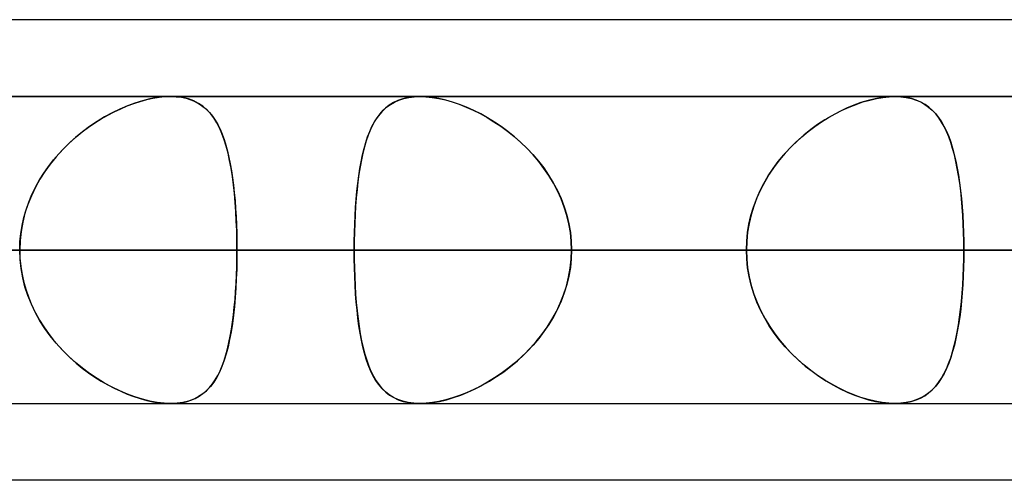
# Model space of a CAD drawing. Header units: millimetres. Extents: x -156 to 156, y -52 to 132.
# Tile 19 of 79: x -58.96 to -55.76, y 62.5 to 64. Entities that reach past the tile are written whole.
import ezdxf

# ---------------------------------------------------------------- set-up
doc = ezdxf.new("R2010")
doc.units = ezdxf.units.MM
doc.layers.add('MAIN-1', color=7, linetype='Continuous')

msp = doc.modelspace()

# ---------------------------------------------------------------- linework, layer by layer
at = {"layer": 'MAIN-1'}
for p, q in [((-39.2091, 64), (-72.3017, 64)), ((-36.0271, 64), (-69.1197, 64)), ((-39.2091, 64), (-69.1197, 64)), ((-36.0271, 64), (-69.1197, 64)), ((-56.1142, 63.75), (-76.6, 63.75)), ((-76.6, 63.75), (-56.1142, 63.75)), ((-50.5947, 63.75), (-68.8, 63.75)), ((-68.8, 63.75), (-50.5947, 63.75)), ((68.6965, 63.75), (-68.6965, 63.75)), ((68.6965, 63.75), (-68.6965, 63.75)), ((63.1787, 63.75), (-63.1787, 63.75)), ((63.1787, 63.75), (-63.1787, 63.75)), ((-45.074, 63.75), (-61, 63.75)), ((-61, 63.75), (-45.074, 63.75)), ((-58.4721, 63.75), (-60.8635, 63.75)), ((-58.4721, 63.75), (-60.8635, 63.75)), ((-58.516, 63.7465), (-58.5396, 63.7421)), ((-58.5295, 63.7442), (-58.5095, 63.7474)), ((-58.4934, 63.7491), (-58.516, 63.7465)), ((-58.5095, 63.7474), (-58.4904, 63.7494)), ((-58.472, 63.75), (-58.4934, 63.7491)), ((-58.4904, 63.7494), (-58.472, 63.75)), ((-58.472, 63.75), (-58.4542, 63.7493)), ((-58.4513, 63.7491), (-58.472, 63.75)), ((-58.4542, 63.7493), (-58.4372, 63.7473)), ((-58.4318, 63.7464), (-58.4513, 63.7491)), ((-58.4372, 63.7473), (-58.4211, 63.7439)), ((-58.4135, 63.7418), (-58.4318, 63.7464)), ((-57.6985, 63.7468), (-57.7159, 63.7427)), ((-57.7134, 63.7434), (-57.6967, 63.7471)), ((-57.68, 63.7492), (-57.6985, 63.7468)), ((-57.6967, 63.7471), (-57.679, 63.7493)), ((-57.6605, 63.75), (-57.68, 63.7492)), ((-57.679, 63.7493), (-57.6605, 63.75)), ((-57.6407, 63.7493), (-57.6605, 63.75)), ((-57.6605, 63.75), (-57.641, 63.7493)), ((57.6605, 63.75), (-57.6605, 63.75)), ((57.6605, 63.75), (-57.6605, 63.75)), ((-57.641, 63.7493), (-57.6206, 63.7471)), ((-57.6201, 63.7471), (-57.6407, 63.7493)), ((-57.6206, 63.7471), (-57.5994, 63.7435)), ((-57.5987, 63.7433), (-57.6201, 63.7471)), ((-56.1562, 63.7468), (-56.1787, 63.7427)), ((-56.175, 63.7435), (-56.1537, 63.7471)), ((-56.1347, 63.7492), (-56.1562, 63.7468)), ((-56.1537, 63.7471), (-56.1334, 63.7493)), ((-56.1142, 63.75), (-56.1347, 63.7492)), ((-56.1334, 63.7493), (-56.1139, 63.75)), ((-56.0954, 63.7493), (-56.1142, 63.75)), ((-56.1139, 63.75), (-56.0954, 63.7493)), ((-56.0954, 63.7493), (-56.0777, 63.7471)), ((-56.0776, 63.747), (-56.0954, 63.7493)), ((-56.0777, 63.7471), (-56.061, 63.7434)), ((-56.0607, 63.7433), (-56.0776, 63.747)), ((-58.6129, 63.7193), (-58.6377, 63.7086)), ((-58.6345, 63.7101), (-58.6132, 63.7192)), ((-58.6132, 63.7192), (-58.5919, 63.7272)), ((-58.5881, 63.7285), (-58.6129, 63.7193)), ((-58.5919, 63.7272), (-58.5708, 63.734)), ((-58.5636, 63.7361), (-58.5881, 63.7285)), ((-58.5708, 63.734), (-58.55, 63.7397)), ((-58.5396, 63.7421), (-58.5636, 63.7361)), ((-58.55, 63.7397), (-58.5295, 63.7442)), ((-58.4211, 63.7439), (-58.406, 63.7392)), ((-58.3966, 63.7355), (-58.4135, 63.7418)), ((-58.406, 63.7392), (-58.3919, 63.7333)), ((-58.3811, 63.7275), (-58.3966, 63.7355)), ((-58.3919, 63.7333), (-58.3789, 63.7261)), ((-58.367, 63.7179), (-58.3811, 63.7275)), ((-58.3789, 63.7261), (-58.3668, 63.7177)), ((-58.3541, 63.7067), (-58.367, 63.7179)), ((-58.3668, 63.7177), (-58.3557, 63.7082)), ((-57.7801, 63.7049), (-57.7689, 63.7151)), ((-57.7606, 63.7214), (-57.7731, 63.7115)), ((-57.7689, 63.7151), (-57.7566, 63.7241)), ((-57.7469, 63.73), (-57.7606, 63.7214)), ((-57.7566, 63.7241), (-57.7433, 63.7319)), ((-57.732, 63.7371), (-57.7469, 63.73)), ((-57.7433, 63.7319), (-57.7289, 63.7383)), ((-57.7159, 63.7427), (-57.732, 63.7371)), ((-57.7289, 63.7383), (-57.7134, 63.7434)), ((-57.5994, 63.7435), (-57.5775, 63.7385)), ((-57.5765, 63.7382), (-57.5987, 63.7433)), ((-57.5775, 63.7385), (-57.5553, 63.7321)), ((-57.5541, 63.7317), (-57.5765, 63.7382)), ((-57.5553, 63.7321), (-57.5328, 63.7244)), ((-57.5313, 63.7239), (-57.5541, 63.7317)), ((-57.5328, 63.7244), (-57.5101, 63.7155)), ((-57.5085, 63.7148), (-57.5313, 63.7239)), ((-57.5101, 63.7155), (-57.4874, 63.7054)), ((-57.4856, 63.7045), (-57.5085, 63.7148)), ((-56.2862, 63.705), (-56.2637, 63.7153)), ((-56.2486, 63.7215), (-56.2724, 63.7115)), ((-56.2637, 63.7153), (-56.2412, 63.7243)), ((-56.225, 63.73), (-56.2486, 63.7215)), ((-56.2412, 63.7243), (-56.2189, 63.732)), ((-56.2016, 63.7371), (-56.225, 63.73)), ((-56.2189, 63.732), (-56.1967, 63.7384)), ((-56.1787, 63.7427), (-56.2016, 63.7371)), ((-56.1967, 63.7384), (-56.175, 63.7435)), ((-56.061, 63.7434), (-56.0453, 63.7384)), ((-56.0449, 63.7382), (-56.0607, 63.7433)), ((-56.0453, 63.7384), (-56.0307, 63.732)), ((-56.0302, 63.7317), (-56.0449, 63.7382)), ((-56.0307, 63.732), (-56.0172, 63.7243)), ((-56.0165, 63.7239), (-56.0302, 63.7317)), ((-56.0172, 63.7243), (-56.0047, 63.7154)), ((-56.004, 63.7148), (-56.0165, 63.7239)), ((-56.0047, 63.7154), (-55.9931, 63.7052)), ((-55.9924, 63.7045), (-56.004, 63.7148)), ((-58.6873, 63.6831), (-58.7117, 63.6683)), ((-58.6979, 63.6768), (-58.6769, 63.6889)), ((-58.6626, 63.6966), (-58.6873, 63.6831)), ((-58.6769, 63.6889), (-58.6558, 63.7)), ((-58.6377, 63.7086), (-58.6626, 63.6966)), ((-58.6558, 63.7), (-58.6345, 63.7101)), ((-58.3557, 63.7082), (-58.3453, 63.6976)), ((-58.3424, 63.6941), (-58.3541, 63.7067)), ((-58.3453, 63.6976), (-58.3358, 63.6858)), ((-58.3317, 63.6801), (-58.3424, 63.6941)), ((-58.3358, 63.6858), (-58.327, 63.6728)), ((-57.8086, 63.667), (-57.7999, 63.6808)), ((-57.7951, 63.6874), (-57.8047, 63.6735)), ((-57.7999, 63.6808), (-57.7904, 63.6934)), ((-57.7846, 63.7001), (-57.7951, 63.6874)), ((-57.7904, 63.6934), (-57.7801, 63.7049)), ((-57.7731, 63.7115), (-57.7846, 63.7001)), ((-57.4874, 63.7054), (-57.4648, 63.6941)), ((-57.4628, 63.6931), (-57.4856, 63.7045)), ((-57.4648, 63.6941), (-57.4422, 63.6816)), ((-57.4403, 63.6805), (-57.4628, 63.6931)), ((-57.4422, 63.6816), (-57.4197, 63.6679)), ((-57.4179, 63.6668), (-57.4403, 63.6805)), ((-56.353, 63.6671), (-56.3309, 63.681)), ((-56.3198, 63.6874), (-56.3432, 63.6735)), ((-56.3309, 63.681), (-56.3086, 63.6936)), ((-56.2961, 63.7001), (-56.3198, 63.6874)), ((-56.3086, 63.6936), (-56.2862, 63.705)), ((-56.2724, 63.7115), (-56.2961, 63.7001)), ((-55.9931, 63.7052), (-55.9824, 63.694)), ((-55.9817, 63.6931), (-55.9924, 63.7045)), ((-55.9824, 63.694), (-55.9725, 63.6815)), ((-55.9718, 63.6805), (-55.9817, 63.6931)), ((-55.9725, 63.6815), (-55.9633, 63.6678)), ((-55.9627, 63.6668), (-55.9718, 63.6805)), ((-58.7597, 63.6343), (-58.7394, 63.6495)), ((-58.7357, 63.6521), (-58.7591, 63.6347)), ((-58.7394, 63.6495), (-58.7188, 63.6637)), ((-58.7117, 63.6683), (-58.7357, 63.6521)), ((-58.7188, 63.6637), (-58.6979, 63.6768)), ((-58.322, 63.6646), (-58.3317, 63.6801)), ((-58.327, 63.6728), (-58.3188, 63.6588)), ((-58.3131, 63.6476), (-58.322, 63.6646)), ((-58.3188, 63.6588), (-58.3113, 63.6436)), ((-57.824, 63.6357), (-57.8167, 63.6519)), ((-57.8135, 63.6583), (-57.8214, 63.6419)), ((-57.8167, 63.6519), (-57.8086, 63.667)), ((-57.8047, 63.6735), (-57.8135, 63.6583)), ((-57.4197, 63.6679), (-57.3974, 63.653)), ((-57.3958, 63.6519), (-57.4179, 63.6668)), ((-57.3974, 63.653), (-57.3755, 63.637)), ((-57.374, 63.6358), (-57.3958, 63.6519)), ((-56.3964, 63.6359), (-56.3749, 63.6521)), ((-56.3662, 63.6583), (-56.3887, 63.6419)), ((-56.3749, 63.6521), (-56.353, 63.6671)), ((-56.3432, 63.6735), (-56.3662, 63.6583)), ((-55.9633, 63.6678), (-55.9548, 63.6529)), ((-55.9543, 63.6519), (-55.9627, 63.6668)), ((-55.9548, 63.6529), (-55.9469, 63.6368)), ((-55.9464, 63.6358), (-55.9543, 63.6519)), ((-58.7819, 63.6161), (-58.8038, 63.5963)), ((-58.799, 63.6008), (-58.7796, 63.618)), ((-58.7591, 63.6347), (-58.7819, 63.6161)), ((-58.7796, 63.618), (-58.7597, 63.6343)), ((-58.3051, 63.6291), (-58.3131, 63.6476)), ((-58.3113, 63.6436), (-58.3044, 63.6273)), ((-58.2978, 63.6092), (-58.3051, 63.6291)), ((-58.3044, 63.6273), (-58.298, 63.6099)), ((-57.8369, 63.5998), (-57.8308, 63.6183)), ((-57.8286, 63.6244), (-57.8351, 63.6057)), ((-57.8308, 63.6183), (-57.824, 63.6357)), ((-57.8214, 63.6419), (-57.8286, 63.6244)), ((-57.3755, 63.637), (-57.354, 63.6197)), ((-57.3526, 63.6186), (-57.374, 63.6358)), ((-57.354, 63.6197), (-57.333, 63.6014)), ((-57.3318, 63.6002), (-57.3526, 63.6186)), ((-56.4379, 63.6), (-56.4175, 63.6185)), ((-56.4106, 63.6243), (-56.4318, 63.6057)), ((-56.4175, 63.6185), (-56.3964, 63.6359)), ((-56.3887, 63.6419), (-56.4106, 63.6243)), ((-55.9469, 63.6368), (-55.9396, 63.6196)), ((-55.9392, 63.6186), (-55.9464, 63.6358)), ((-55.9396, 63.6196), (-55.933, 63.6012)), ((-55.9326, 63.6003), (-55.9392, 63.6186)), ((-58.8038, 63.5963), (-58.8248, 63.5753)), ((-58.8178, 63.5826), (-58.799, 63.6008)), ((-58.298, 63.6099), (-58.2922, 63.5915)), ((-58.2912, 63.5879), (-58.2978, 63.6092)), ((-58.2922, 63.5915), (-58.2869, 63.5721)), ((-58.2852, 63.5652), (-58.2912, 63.5879)), ((-57.8409, 63.5859), (-57.8463, 63.5651)), ((-57.8425, 63.5801), (-57.8369, 63.5998)), ((-57.8351, 63.6057), (-57.8409, 63.5859)), ((-57.333, 63.6014), (-57.3128, 63.5818)), ((-57.3117, 63.5807), (-57.3318, 63.6002)), ((-56.4522, 63.5859), (-56.4717, 63.5651)), ((-56.4577, 63.5803), (-56.4379, 63.6)), ((-56.4318, 63.6057), (-56.4522, 63.5859)), ((-55.933, 63.6012), (-55.9268, 63.5817)), ((-55.9266, 63.5808), (-55.9326, 63.6003)), ((-58.8448, 63.5532), (-58.8637, 63.53)), ((-58.8531, 63.5433), (-58.8359, 63.5634)), ((-58.8248, 63.5753), (-58.8448, 63.5532)), ((-58.8359, 63.5634), (-58.8178, 63.5826)), ((-58.2869, 63.5721), (-58.2821, 63.5517)), ((-58.2799, 63.5412), (-58.2852, 63.5652)), ((-57.8521, 63.5376), (-57.8476, 63.5594)), ((-57.8463, 63.5651), (-57.851, 63.5433)), ((-57.8476, 63.5594), (-57.8425, 63.5801)), ((-57.3128, 63.5818), (-57.2934, 63.5612)), ((-57.2924, 63.5602), (-57.3117, 63.5807)), ((-57.2934, 63.5612), (-57.275, 63.5396)), ((-57.2741, 63.5385), (-57.2924, 63.5602)), ((-56.4945, 63.5377), (-56.4766, 63.5595)), ((-56.4717, 63.5651), (-56.4901, 63.5432)), ((-56.4766, 63.5595), (-56.4577, 63.5803)), ((-55.9268, 63.5817), (-55.9212, 63.5611)), ((-55.921, 63.5602), (-55.9266, 63.5808)), ((-55.9212, 63.5611), (-55.9162, 63.5396)), ((-55.916, 63.5385), (-55.921, 63.5602)), ((-58.8847, 63.5006), (-58.8694, 63.5223)), ((-58.8637, 63.53), (-58.8812, 63.5057)), ((-58.8694, 63.5223), (-58.8531, 63.5433)), ((-58.2821, 63.5517), (-58.2778, 63.5303)), ((-58.2752, 63.516), (-58.2799, 63.5412)), ((-58.2778, 63.5303), (-58.2739, 63.5082)), ((-57.8553, 63.5204), (-57.8591, 63.4966)), ((-57.8562, 63.5149), (-57.8521, 63.5376)), ((-57.851, 63.5433), (-57.8553, 63.5204)), ((-57.275, 63.5396), (-57.2577, 63.5171)), ((-57.2568, 63.5159), (-57.2741, 63.5385)), ((-56.5075, 63.5204), (-56.5236, 63.4966)), ((-56.5113, 63.515), (-56.4945, 63.5377)), ((-56.4901, 63.5432), (-56.5075, 63.5204)), ((-55.9162, 63.5396), (-55.9116, 63.517)), ((-55.9114, 63.5159), (-55.916, 63.5385)), ((-58.8988, 63.4781), (-58.8847, 63.5006)), ((-58.8812, 63.5057), (-58.8975, 63.4804)), ((-58.2711, 63.4897), (-58.2752, 63.516)), ((-58.2739, 63.5082), (-58.2704, 63.4851)), ((-58.2675, 63.4623), (-58.2711, 63.4897)), ((-57.863, 63.4669), (-57.8598, 63.4913)), ((-57.8591, 63.4966), (-57.8624, 63.4719)), ((-57.8598, 63.4913), (-57.8562, 63.5149)), ((-57.2577, 63.5171), (-57.2416, 63.4935)), ((-57.2408, 63.4923), (-57.2568, 63.5159)), ((-57.2416, 63.4935), (-57.2267, 63.4691)), ((-57.2261, 63.4679), (-57.2408, 63.4923)), ((-56.5411, 63.4669), (-56.5269, 63.4914)), ((-56.5236, 63.4966), (-56.5384, 63.4719)), ((-56.5269, 63.4914), (-56.5113, 63.515)), ((-55.9116, 63.517), (-55.9075, 63.4935)), ((-55.9073, 63.4924), (-55.9114, 63.5159)), ((-55.9075, 63.4935), (-55.9039, 63.4691)), ((-55.9037, 63.468), (-55.9073, 63.4924)), ((-58.8975, 63.4804), (-58.9122, 63.4541)), ((-58.9118, 63.4548), (-58.8988, 63.4781)), ((-58.2704, 63.4851), (-58.2674, 63.4613)), ((-58.2644, 63.4339), (-58.2675, 63.4623)), ((-58.2674, 63.4613), (-58.2647, 63.4366)), ((-57.8658, 63.4416), (-57.863, 63.4669)), ((-57.8624, 63.4719), (-57.8653, 63.4463)), ((-57.2267, 63.4691), (-57.2133, 63.4438)), ((-57.2128, 63.4427), (-57.2261, 63.4679)), ((-56.554, 63.4417), (-56.5411, 63.4669)), ((-56.5384, 63.4719), (-56.5518, 63.4462)), ((-55.9039, 63.4691), (-55.9007, 63.4438)), ((-55.9005, 63.4428), (-55.9037, 63.468)), ((-58.9253, 63.4268), (-58.9366, 63.3987)), ((-58.9338, 63.4061), (-58.9235, 63.4308)), ((-58.9122, 63.4541), (-58.9253, 63.4268)), ((-58.9235, 63.4308), (-58.9118, 63.4548)), ((-58.2647, 63.4366), (-58.2624, 63.4113)), ((-58.2619, 63.4046), (-58.2644, 63.4339)), ((-57.8681, 63.4156), (-57.8658, 63.4416)), ((-57.8653, 63.4463), (-57.8678, 63.4199)), ((-57.2133, 63.4438), (-57.2014, 63.4177)), ((-57.201, 63.4167), (-57.2128, 63.4427)), ((-56.5654, 63.4157), (-56.554, 63.4417)), ((-56.5518, 63.4462), (-56.5637, 63.4198)), ((-55.9007, 63.4438), (-55.8979, 63.4176)), ((-55.8978, 63.4167), (-55.9005, 63.4428)), ((-58.9366, 63.3987), (-58.9461, 63.3699)), ((-58.9427, 63.3809), (-58.9338, 63.4061)), ((-58.2624, 63.4113), (-58.2604, 63.3854)), ((-58.2598, 63.3746), (-58.2619, 63.4046)), ((-57.8699, 63.3928), (-57.8716, 63.365)), ((-57.8701, 63.389), (-57.8681, 63.4156)), ((-57.8678, 63.4199), (-57.8699, 63.3928)), ((-57.2014, 63.4177), (-57.1911, 63.3908)), ((-57.1908, 63.3899), (-57.201, 63.4167)), ((-56.5739, 63.3927), (-56.5825, 63.365)), ((-56.5752, 63.389), (-56.5654, 63.4157)), ((-56.5637, 63.4198), (-56.5739, 63.3927)), ((-55.8979, 63.4176), (-55.8956, 63.3908)), ((-55.8955, 63.3899), (-55.8978, 63.4167)), ((-58.9461, 63.3699), (-58.9536, 63.3405)), ((-58.95, 63.3554), (-58.9427, 63.3809)), ((-58.2604, 63.3854), (-58.2589, 63.359)), ((-58.2582, 63.344), (-58.2598, 63.3746)), ((-57.873, 63.3343), (-57.8717, 63.3618)), ((-57.8716, 63.365), (-57.8729, 63.3367)), ((-57.8717, 63.3618), (-57.8701, 63.389)), ((-57.1911, 63.3908), (-57.1826, 63.3635)), ((-57.1823, 63.3626), (-57.1908, 63.3899)), ((-57.1826, 63.3635), (-57.1758, 63.3357)), ((-57.1757, 63.3349), (-57.1823, 63.3626)), ((-56.5897, 63.3344), (-56.5833, 63.3619)), ((-56.5825, 63.365), (-56.5892, 63.3367)), ((-56.5833, 63.3619), (-56.5752, 63.389)), ((-55.8956, 63.3908), (-55.8937, 63.3635)), ((-55.8936, 63.3626), (-55.8955, 63.3899)), ((-55.8937, 63.3635), (-55.8922, 63.3357)), ((-55.8922, 63.3349), (-55.8936, 63.3626)), ((-58.96, 63.3032), (-58.9558, 63.3294)), ((-58.9536, 63.3405), (-58.959, 63.3106)), ((-58.9558, 63.3294), (-58.95, 63.3554)), ((-58.2589, 63.359), (-58.2577, 63.3323)), ((-58.257, 63.313), (-58.2582, 63.344)), ((-58.2577, 63.3323), (-58.2568, 63.3052)), ((-57.8739, 63.3065), (-57.873, 63.3343)), ((-57.8729, 63.3367), (-57.8738, 63.308)), ((-57.1758, 63.3357), (-57.171, 63.3075)), ((-57.1709, 63.3069), (-57.1757, 63.3349)), ((-56.5942, 63.3065), (-56.5897, 63.3344)), ((-56.5892, 63.3367), (-56.5941, 63.308)), ((-55.8922, 63.3357), (-55.8912, 63.3074)), ((-55.8911, 63.3069), (-55.8922, 63.3349)), ((-58.9625, 63.2767), (-58.96, 63.3032)), ((-58.959, 63.3106), (-58.9622, 63.2804)), ((-58.2563, 63.2816), (-58.257, 63.313)), ((-58.2568, 63.3052), (-58.2563, 63.2777)), ((-57.8738, 63.308), (-57.8744, 63.2791)), ((-57.8744, 63.2784), (-57.8739, 63.3065)), ((-57.171, 63.3075), (-57.168, 63.2789)), ((-57.168, 63.2786), (-57.1709, 63.3069)), ((-56.5941, 63.308), (-56.597, 63.2791)), ((-56.597, 63.2784), (-56.5942, 63.3065)), ((-55.8912, 63.3074), (-55.8905, 63.2789)), ((-55.8905, 63.2786), (-55.8911, 63.3069)), ((-58.9622, 63.2804), (-58.9633, 63.25)), ((-58.9633, 63.25), (-58.9625, 63.2767)), ((-58.2561, 63.25), (-58.2563, 63.2816)), ((-58.2563, 63.2777), (-58.2561, 63.25)), ((-57.8744, 63.2791), (-57.8746, 63.25)), ((-57.8746, 63.25), (-57.8744, 63.2784)), ((-57.168, 63.2789), (-57.167, 63.25)), ((-57.167, 63.25), (-57.168, 63.2786)), ((-56.597, 63.2791), (-56.598, 63.25)), ((-56.598, 63.25), (-56.597, 63.2784)), ((-55.8905, 63.2789), (-55.8903, 63.25)), ((-55.8903, 63.25), (-55.8905, 63.2786)), ((-77.1, 63.25), (-56.598, 63.25)), ((-56.598, 63.25), (-77.1, 63.25)), ((-55.8903, 63.25), (-76.1, 63.25)), ((-76.1, 63.25), (-55.8903, 63.25)), ((-69.3, 63.25), (-51.0779, 63.25)), ((-51.0779, 63.25), (-69.3, 63.25)), ((-69.0087, 63.25), (69.0087, 63.25)), ((69.0087, 63.25), (-69.0087, 63.25)), ((-50.3701, 63.25), (-68.3, 63.25)), ((-68.3, 63.25), (-50.3701, 63.25)), ((68.2038, 63.25), (-68.2038, 63.25)), ((-68.2038, 63.25), (68.2038, 63.25)), ((-63.3931, 63.25), (63.3931, 63.25)), ((63.3931, 63.25), (-63.3931, 63.25)), ((62.6857, 63.25), (-62.6857, 63.25)), ((-62.6857, 63.25), (62.6857, 63.25)), ((-62.6857, 63.25), (-57.8746, 63.25)), ((-57.8746, 63.25), (-62.6857, 63.25)), ((-61.5, 63.25), (-45.5566, 63.25)), ((-45.5566, 63.25), (-61.5, 63.25)), ((-56.598, 63.25), (-61.4096, 63.25)), ((-61.4096, 63.25), (-56.598, 63.25)), ((-44.8487, 63.25), (-60.5, 63.25)), ((-60.5, 63.25), (-44.8487, 63.25)), ((-58.2561, 63.25), (-60.3774, 63.25)), ((-60.3774, 63.25), (-58.2561, 63.25)), ((-60.3774, 63.25), (-55.5683, 63.25)), ((-55.5683, 63.25), (-60.3774, 63.25)), ((-58.9633, 63.25), (-58.9625, 63.2233)), ((-58.9622, 63.2196), (-58.9633, 63.25)), ((-58.2563, 63.2223), (-58.2561, 63.25)), ((-58.2561, 63.25), (-58.2563, 63.2184)), ((-53.447, 63.25), (-58.2561, 63.25)), ((-58.2561, 63.25), (-53.447, 63.25)), ((-57.8746, 63.25), (57.8746, 63.25)), ((57.8746, 63.25), (-57.8746, 63.25)), ((-57.8744, 63.2209), (-57.8746, 63.25)), ((-57.8746, 63.25), (-57.8744, 63.2206)), ((-57.1681, 63.2201), (-57.167, 63.25)), ((-57.167, 63.25), (-57.168, 63.2214)), ((57.167, 63.25), (-57.167, 63.25)), ((-57.167, 63.25), (57.167, 63.25)), ((-57.167, 63.25), (-52.3553, 63.25)), ((-52.3553, 63.25), (-57.167, 63.25)), ((-56.598, 63.25), (-56.597, 63.2206)), ((-56.597, 63.2209), (-56.598, 63.25)), ((-55.8905, 63.2211), (-55.8903, 63.25)), ((-55.8903, 63.25), (-55.8905, 63.2214)), ((-51.0779, 63.25), (-55.8903, 63.25)), ((-55.8903, 63.25), (-51.0779, 63.25)), ((-58.9625, 63.2233), (-58.96, 63.1968)), ((-58.959, 63.1894), (-58.9622, 63.2196)), ((-58.2563, 63.2184), (-58.257, 63.187)), ((-58.2568, 63.1948), (-58.2563, 63.2223)), ((-57.8738, 63.192), (-57.8744, 63.2209)), ((-57.8744, 63.2206), (-57.8738, 63.1915)), ((-57.1712, 63.1905), (-57.1681, 63.2201)), ((-57.168, 63.2214), (-57.1709, 63.1931)), ((-56.5941, 63.192), (-56.597, 63.2209)), ((-56.597, 63.2206), (-56.594, 63.1915)), ((-55.8912, 63.1925), (-55.8905, 63.2211)), ((-55.8905, 63.2214), (-55.8911, 63.1931)), ((-58.96, 63.1968), (-58.9558, 63.1706)), ((-58.9536, 63.1595), (-58.959, 63.1894)), ((-58.9558, 63.1706), (-58.95, 63.1446)), ((-58.2589, 63.141), (-58.2577, 63.1677)), ((-58.257, 63.187), (-58.2582, 63.156)), ((-58.2577, 63.1677), (-58.2568, 63.1948)), ((-57.8729, 63.1633), (-57.8738, 63.192)), ((-57.8738, 63.1915), (-57.8729, 63.1627)), ((-57.1765, 63.1613), (-57.1712, 63.1905)), ((-57.1709, 63.1931), (-57.1757, 63.1651)), ((-56.5892, 63.1633), (-56.5941, 63.192)), ((-56.594, 63.1915), (-56.5891, 63.1627)), ((-55.8911, 63.1931), (-55.8922, 63.1651)), ((-55.8922, 63.1643), (-55.8912, 63.1925)), ((-58.9461, 63.1301), (-58.9536, 63.1595)), ((-58.95, 63.1446), (-58.9427, 63.1191)), ((-58.2604, 63.1146), (-58.2589, 63.141)), ((-58.2582, 63.156), (-58.2598, 63.1254)), ((-57.8716, 63.135), (-57.8729, 63.1633)), ((-57.8729, 63.1627), (-57.8715, 63.1343)), ((-57.1823, 63.1374), (-57.1908, 63.1101)), ((-57.1837, 63.1326), (-57.1765, 63.1613)), ((-57.1757, 63.1651), (-57.1823, 63.1374)), ((-56.5825, 63.135), (-56.5892, 63.1633)), ((-56.5891, 63.1627), (-56.5823, 63.1343)), ((-55.8956, 63.1091), (-55.8937, 63.1365)), ((-55.8936, 63.1374), (-55.8955, 63.1101)), ((-55.8937, 63.1365), (-55.8922, 63.1643)), ((-55.8922, 63.1651), (-55.8936, 63.1374)), ((-58.9366, 63.1013), (-58.9461, 63.1301)), ((-58.9427, 63.1191), (-58.9338, 63.0939)), ((-58.2624, 63.0887), (-58.2604, 63.1146)), ((-58.2598, 63.1254), (-58.2619, 63.0954)), ((-57.8699, 63.1072), (-57.8716, 63.135)), ((-57.8715, 63.1343), (-57.8698, 63.1063)), ((-57.8678, 63.0801), (-57.8699, 63.1072)), ((-57.8698, 63.1063), (-57.8677, 63.0788)), ((-57.2038, 63.0767), (-57.1928, 63.1043)), ((-57.1908, 63.1101), (-57.201, 63.0833)), ((-57.1928, 63.1043), (-57.1837, 63.1326)), ((-56.5739, 63.1073), (-56.5825, 63.135)), ((-56.5823, 63.1343), (-56.5736, 63.1063)), ((-56.5637, 63.0802), (-56.5739, 63.1073)), ((-56.5736, 63.1063), (-56.5631, 63.0788)), ((-55.8979, 63.0823), (-55.8956, 63.1091)), ((-55.8955, 63.1101), (-55.8978, 63.0833)), ((-58.9253, 63.0732), (-58.9366, 63.1013)), ((-58.9338, 63.0939), (-58.9235, 63.0692)), ((-58.9122, 63.0459), (-58.9253, 63.0732)), ((-58.2647, 63.0634), (-58.2624, 63.0887)), ((-58.2619, 63.0954), (-58.2644, 63.0661)), ((-57.8653, 63.0537), (-57.8678, 63.0801)), ((-57.8677, 63.0788), (-57.8651, 63.052)), ((-57.2165, 63.0498), (-57.2038, 63.0767)), ((-57.201, 63.0833), (-57.2128, 63.0573)), ((-56.5518, 63.0538), (-56.5637, 63.0802)), ((-56.5631, 63.0788), (-56.551, 63.052)), ((-55.9007, 63.0561), (-55.8979, 63.0823)), ((-55.8978, 63.0833), (-55.9005, 63.0572)), ((-58.9235, 63.0692), (-58.9118, 63.0452)), ((-58.8975, 63.0196), (-58.9122, 63.0459)), ((-58.9118, 63.0452), (-58.8988, 63.0219)), ((-58.2644, 63.0661), (-58.2675, 63.0377)), ((-58.2674, 63.0387), (-58.2647, 63.0634)), ((-57.8624, 63.0281), (-57.8653, 63.0537)), ((-57.8651, 63.052), (-57.8621, 63.0261)), ((-57.2308, 63.0238), (-57.2165, 63.0498)), ((-57.2128, 63.0573), (-57.2261, 63.0321)), ((-56.5384, 63.0281), (-56.5518, 63.0538)), ((-56.551, 63.052), (-56.5373, 63.0261)), ((-55.9039, 63.0308), (-55.9007, 63.0561)), ((-55.9005, 63.0572), (-55.9037, 63.032)), ((-58.8988, 63.0219), (-58.8847, 62.9994)), ((-58.8812, 62.9943), (-58.8975, 63.0196)), ((-58.2711, 63.0103), (-58.2752, 62.984)), ((-58.2739, 62.9918), (-58.2704, 63.0149)), ((-58.2675, 63.0377), (-58.2711, 63.0103)), ((-58.2704, 63.0149), (-58.2674, 63.0387)), ((-57.8591, 63.0034), (-57.8624, 63.0281)), ((-57.8621, 63.0261), (-57.8587, 63.001)), ((-57.2408, 63.0077), (-57.2568, 62.9841)), ((-57.2466, 62.9988), (-57.2308, 63.0238)), ((-57.2261, 63.0321), (-57.2408, 63.0077)), ((-56.5236, 63.0034), (-56.5384, 63.0281)), ((-56.5373, 63.0261), (-56.5221, 63.0011)), ((-55.9073, 63.0076), (-55.9114, 62.9841)), ((-55.9075, 63.0064), (-55.9039, 63.0308)), ((-55.9037, 63.032), (-55.9073, 63.0076)), ((-58.8847, 62.9994), (-58.8694, 62.9777)), ((-58.8637, 62.97), (-58.8812, 62.9943)), ((-58.8694, 62.9777), (-58.8531, 62.9567)), ((-58.2752, 62.984), (-58.2799, 62.9588)), ((-58.2778, 62.9697), (-58.2739, 62.9918)), ((-57.8553, 62.9796), (-57.8591, 63.0034)), ((-57.8587, 63.001), (-57.8548, 62.9769)), ((-57.851, 62.9567), (-57.8553, 62.9796)), ((-57.8548, 62.9769), (-57.8504, 62.9537)), ((-57.2568, 62.9841), (-57.2741, 62.9615)), ((-57.2638, 62.9748), (-57.2466, 62.9988)), ((-56.5075, 62.9796), (-56.5236, 63.0034)), ((-56.5221, 63.0011), (-56.5055, 62.9769)), ((-56.4901, 62.9568), (-56.5075, 62.9796)), ((-56.5055, 62.9769), (-56.4877, 62.9538)), ((-55.9162, 62.9603), (-55.9116, 62.9829)), ((-55.9114, 62.9841), (-55.916, 62.9615)), ((-55.9116, 62.9829), (-55.9075, 63.0064)), ((-58.8448, 62.9468), (-58.8637, 62.97)), ((-58.8531, 62.9567), (-58.8359, 62.9366)), ((-58.8248, 62.9247), (-58.8448, 62.9468)), ((-58.2869, 62.9279), (-58.2821, 62.9483)), ((-58.2799, 62.9588), (-58.2852, 62.9348)), ((-58.2821, 62.9483), (-58.2778, 62.9697)), ((-57.8463, 62.9349), (-57.851, 62.9567)), ((-57.8504, 62.9537), (-57.8455, 62.9316)), ((-57.3016, 62.9298), (-57.2821, 62.9518)), ((-57.2741, 62.9615), (-57.2924, 62.9398)), ((-57.2821, 62.9518), (-57.2638, 62.9748)), ((-56.4717, 62.9349), (-56.4901, 62.9568)), ((-56.4877, 62.9538), (-56.4687, 62.9316)), ((-55.9213, 62.9387), (-55.9162, 62.9603)), ((-55.916, 62.9615), (-55.921, 62.9398)), ((-58.8359, 62.9366), (-58.8178, 62.9174)), ((-58.8038, 62.9037), (-58.8248, 62.9247)), ((-58.8178, 62.9174), (-58.799, 62.8992)), ((-58.2912, 62.9121), (-58.2978, 62.8908)), ((-58.2922, 62.9085), (-58.2869, 62.9279)), ((-58.2852, 62.9348), (-58.2912, 62.9121)), ((-57.8409, 62.9141), (-57.8463, 62.9349)), ((-57.8455, 62.9316), (-57.84, 62.9106)), ((-57.8351, 62.8943), (-57.8409, 62.9141)), ((-57.3117, 62.9193), (-57.3318, 62.8998)), ((-57.3221, 62.909), (-57.3016, 62.9298)), ((-57.2924, 62.9398), (-57.3117, 62.9193)), ((-56.4522, 62.9141), (-56.4717, 62.9349)), ((-56.4687, 62.9316), (-56.4488, 62.9106)), ((-56.4318, 62.8943), (-56.4522, 62.9141)), ((-55.933, 62.8986), (-55.9269, 62.9181)), ((-55.9266, 62.9192), (-55.9326, 62.8997)), ((-55.9269, 62.9181), (-55.9213, 62.9387)), ((-55.921, 62.9398), (-55.9266, 62.9192)), ((-58.7819, 62.8839), (-58.8038, 62.9037)), ((-58.799, 62.8992), (-58.7796, 62.882)), ((-58.7591, 62.8653), (-58.7819, 62.8839)), ((-58.7796, 62.882), (-58.7597, 62.8657)), ((-58.2978, 62.8908), (-58.3051, 62.8709)), ((-58.3044, 62.8727), (-58.298, 62.8901)), ((-58.298, 62.8901), (-58.2922, 62.9085)), ((-57.84, 62.9106), (-57.8339, 62.8908)), ((-57.8286, 62.8756), (-57.8351, 62.8943)), ((-57.8339, 62.8908), (-57.8272, 62.8722)), ((-57.3526, 62.8814), (-57.374, 62.8642)), ((-57.3654, 62.8709), (-57.3434, 62.8893)), ((-57.3318, 62.8998), (-57.3526, 62.8814)), ((-57.3434, 62.8893), (-57.3221, 62.909)), ((-56.4488, 62.9106), (-56.428, 62.8908)), ((-56.4106, 62.8757), (-56.4318, 62.8943)), ((-56.428, 62.8908), (-56.4065, 62.8722)), ((-55.947, 62.863), (-55.9397, 62.8802)), ((-55.9392, 62.8814), (-55.9464, 62.8642)), ((-55.9397, 62.8802), (-55.933, 62.8986)), ((-55.9326, 62.8997), (-55.9392, 62.8814)), ((-58.7597, 62.8657), (-58.7394, 62.8505)), ((-58.7357, 62.8479), (-58.7591, 62.8653)), ((-58.7394, 62.8505), (-58.7188, 62.8363)), ((-58.7117, 62.8317), (-58.7357, 62.8479)), ((-58.3131, 62.8524), (-58.322, 62.8354)), ((-58.3188, 62.8412), (-58.3113, 62.8564)), ((-58.3051, 62.8709), (-58.3131, 62.8524)), ((-58.3113, 62.8564), (-58.3044, 62.8727)), ((-57.8214, 62.8581), (-57.8286, 62.8756)), ((-57.8272, 62.8722), (-57.8199, 62.8549)), ((-57.8135, 62.8417), (-57.8214, 62.8581)), ((-57.8199, 62.8549), (-57.8119, 62.8388)), ((-57.3958, 62.8481), (-57.4179, 62.8332)), ((-57.4109, 62.8378), (-57.388, 62.8537)), ((-57.374, 62.8642), (-57.3958, 62.8481)), ((-57.388, 62.8537), (-57.3654, 62.8709)), ((-56.3887, 62.8581), (-56.4106, 62.8757)), ((-56.4065, 62.8722), (-56.3844, 62.8549)), ((-56.3662, 62.8417), (-56.3887, 62.8581)), ((-56.3844, 62.8549), (-56.3619, 62.8388)), ((-55.9634, 62.8321), (-55.9549, 62.847)), ((-55.9543, 62.8481), (-55.9627, 62.8332)), ((-55.9549, 62.847), (-55.947, 62.863)), ((-55.9464, 62.8642), (-55.9543, 62.8481)), ((-58.7188, 62.8363), (-58.6979, 62.8232)), ((-58.6873, 62.8169), (-58.7117, 62.8317)), ((-58.6979, 62.8232), (-58.6769, 62.8111)), ((-58.6626, 62.8034), (-58.6873, 62.8169)), ((-58.3317, 62.8199), (-58.3424, 62.8059)), ((-58.3358, 62.8142), (-58.327, 62.8272)), ((-58.322, 62.8354), (-58.3317, 62.8199)), ((-58.327, 62.8272), (-58.3188, 62.8412)), ((-57.8047, 62.8265), (-57.8135, 62.8417)), ((-57.8119, 62.8388), (-57.8031, 62.824)), ((-57.7951, 62.8126), (-57.8047, 62.8265)), ((-57.8031, 62.824), (-57.7936, 62.8105)), ((-57.4403, 62.8195), (-57.4628, 62.8069)), ((-57.4575, 62.8098), (-57.4341, 62.8231)), ((-57.4179, 62.8332), (-57.4403, 62.8195)), ((-57.4341, 62.8231), (-57.4109, 62.8378)), ((-56.3432, 62.8265), (-56.3662, 62.8417)), ((-56.3619, 62.8388), (-56.3391, 62.824)), ((-56.3198, 62.8126), (-56.3432, 62.8265)), ((-56.3391, 62.824), (-56.3161, 62.8105)), ((-55.9826, 62.8059), (-55.9726, 62.8184)), ((-55.9718, 62.8195), (-55.9817, 62.8069)), ((-55.9726, 62.8184), (-55.9634, 62.8321)), ((-55.9627, 62.8332), (-55.9718, 62.8195)), ((-58.6769, 62.8111), (-58.6558, 62.8)), ((-58.6377, 62.7914), (-58.6626, 62.8034)), ((-58.6558, 62.8), (-58.6345, 62.7899)), ((-58.6129, 62.7807), (-58.6377, 62.7914)), ((-58.6345, 62.7899), (-58.6132, 62.7808)), ((-58.3541, 62.7933), (-58.367, 62.7821)), ((-58.3668, 62.7823), (-58.3557, 62.7918)), ((-58.3557, 62.7918), (-58.3453, 62.8024)), ((-58.3424, 62.8059), (-58.3541, 62.7933)), ((-58.3453, 62.8024), (-58.3358, 62.8142)), ((-57.7846, 62.7999), (-57.7951, 62.8126)), ((-57.7936, 62.8105), (-57.7831, 62.7983)), ((-57.7731, 62.7885), (-57.7846, 62.7999)), ((-57.7831, 62.7983), (-57.7718, 62.7873)), ((-57.7606, 62.7786), (-57.7731, 62.7885)), ((-57.7718, 62.7873), (-57.7593, 62.7777)), ((-57.5085, 62.7852), (-57.5313, 62.7761)), ((-57.5279, 62.7774), (-57.5045, 62.7869)), ((-57.4856, 62.7955), (-57.5085, 62.7852)), ((-57.5045, 62.7869), (-57.481, 62.7977)), ((-57.4628, 62.8069), (-57.4856, 62.7955)), ((-57.481, 62.7977), (-57.4575, 62.8098)), ((-56.2961, 62.7999), (-56.3198, 62.8126)), ((-56.3161, 62.8105), (-56.2929, 62.7983)), ((-56.2724, 62.7885), (-56.2961, 62.7999)), ((-56.2929, 62.7983), (-56.2696, 62.7873)), ((-56.2486, 62.7785), (-56.2724, 62.7885)), ((-56.2696, 62.7873), (-56.2463, 62.7777)), ((-56.0174, 62.7756), (-56.0048, 62.7845)), ((-56.004, 62.7852), (-56.0165, 62.7761)), ((-56.0048, 62.7845), (-55.9933, 62.7946)), ((-55.9924, 62.7955), (-56.004, 62.7852)), ((-55.9933, 62.7946), (-55.9826, 62.8059)), ((-55.9817, 62.8069), (-55.9924, 62.7955)), ((-58.6132, 62.7808), (-58.5919, 62.7728)), ((-58.5881, 62.7715), (-58.6129, 62.7807)), ((-58.5919, 62.7728), (-58.5708, 62.766)), ((-58.5636, 62.7639), (-58.5881, 62.7715)), ((-58.5708, 62.766), (-58.55, 62.7603)), ((-58.5396, 62.7579), (-58.5636, 62.7639)), ((-58.55, 62.7603), (-58.5295, 62.7558)), ((-58.516, 62.7535), (-58.5396, 62.7579)), ((-58.5295, 62.7558), (-58.5095, 62.7526)), ((-58.4934, 62.7509), (-58.516, 62.7535)), ((-58.5095, 62.7526), (-58.4904, 62.7506)), ((-58.472, 62.75), (-58.4934, 62.7509)), ((-58.4513, 62.7509), (-58.472, 62.75)), ((-58.4542, 62.7507), (-58.4372, 62.7527)), ((-58.4318, 62.7536), (-58.4513, 62.7509)), ((-58.4372, 62.7527), (-58.4211, 62.7561)), ((-58.4135, 62.7582), (-58.4318, 62.7536)), ((-58.4211, 62.7561), (-58.406, 62.7608)), ((-58.3966, 62.7645), (-58.4135, 62.7582)), ((-58.406, 62.7608), (-58.3919, 62.7667)), ((-58.3811, 62.7725), (-58.3966, 62.7645)), ((-58.3919, 62.7667), (-58.3789, 62.7739)), ((-58.367, 62.7821), (-58.3811, 62.7725)), ((-58.3789, 62.7739), (-58.3668, 62.7823)), ((-57.7469, 62.77), (-57.7606, 62.7786)), ((-57.7593, 62.7777), (-57.7458, 62.7694)), ((-57.732, 62.7629), (-57.7469, 62.77)), ((-57.7458, 62.7694), (-57.7311, 62.7625)), ((-57.7159, 62.7573), (-57.732, 62.7629)), ((-57.7311, 62.7625), (-57.7151, 62.757)), ((-57.6985, 62.7532), (-57.7159, 62.7573)), ((-57.7151, 62.757), (-57.6979, 62.7531)), ((-57.68, 62.7508), (-57.6985, 62.7532)), ((-57.6979, 62.7531), (-57.6797, 62.7508)), ((-57.6605, 62.75), (-57.68, 62.7508)), ((-57.6201, 62.7529), (-57.6407, 62.7507)), ((-57.6403, 62.7508), (-57.6191, 62.7531)), ((-57.5987, 62.7567), (-57.6201, 62.7529)), ((-57.6191, 62.7531), (-57.597, 62.757)), ((-57.5765, 62.7618), (-57.5987, 62.7567)), ((-57.597, 62.757), (-57.5744, 62.7624)), ((-57.5541, 62.7683), (-57.5765, 62.7618)), ((-57.5744, 62.7624), (-57.5513, 62.7692)), ((-57.5313, 62.7761), (-57.5541, 62.7683)), ((-57.5513, 62.7692), (-57.5279, 62.7774)), ((-56.225, 62.77), (-56.2486, 62.7785)), ((-56.2463, 62.7777), (-56.2232, 62.7694)), ((-56.2016, 62.7629), (-56.225, 62.77)), ((-56.2232, 62.7694), (-56.2002, 62.7625)), ((-56.1787, 62.7573), (-56.2016, 62.7629)), ((-56.2002, 62.7625), (-56.1776, 62.757)), ((-56.1562, 62.7532), (-56.1787, 62.7573)), ((-56.1776, 62.757), (-56.1555, 62.7531)), ((-56.1347, 62.7508), (-56.1562, 62.7532)), ((-56.1555, 62.7531), (-56.1344, 62.7508)), ((-56.1142, 62.75), (-56.1347, 62.7508)), ((-56.0957, 62.7507), (-56.078, 62.7529)), ((-56.0776, 62.753), (-56.0954, 62.7507)), ((-56.078, 62.7529), (-56.0612, 62.7565)), ((-56.0607, 62.7567), (-56.0776, 62.753)), ((-56.0612, 62.7565), (-56.0455, 62.7616)), ((-56.0449, 62.7618), (-56.0607, 62.7567)), ((-56.0455, 62.7616), (-56.0309, 62.7679)), ((-56.0302, 62.7683), (-56.0449, 62.7618)), ((-56.0309, 62.7679), (-56.0174, 62.7756)), ((-56.0165, 62.7761), (-56.0302, 62.7683)), ((-76.6, 62.75), (-56.1142, 62.75)), ((-76.6, 62.75), (-56.1142, 62.75)), ((-68.8, 62.75), (-50.5947, 62.75)), ((-68.8, 62.75), (-50.5947, 62.75)), ((-68.5822, 62.75), (68.5822, 62.75)), ((-68.5822, 62.75), (68.5822, 62.75)), ((-63.1787, 62.75), (63.1787, 62.75)), ((-63.1787, 62.75), (63.1787, 62.75)), ((-61, 62.75), (-45.074, 62.75)), ((-61, 62.75), (-45.074, 62.75)), ((-60.8635, 62.75), (-58.4721, 62.75)), ((-60.8635, 62.75), (-58.4721, 62.75)), ((-58.4904, 62.7506), (-58.472, 62.75)), ((-58.472, 62.75), (-58.4542, 62.7507)), ((-57.6797, 62.7508), (-57.6605, 62.75)), ((-57.6605, 62.75), (-57.6403, 62.7508)), ((-57.6407, 62.7507), (-57.6605, 62.75)), ((-57.6605, 62.75), (57.6605, 62.75)), ((-57.6605, 62.75), (57.6605, 62.75)), ((-56.1344, 62.7508), (-56.1142, 62.75)), ((-56.1142, 62.75), (-56.0957, 62.7507)), ((-56.0954, 62.7507), (-56.1142, 62.75)), ((-39.5712, 62.5), (-71.9395, 62.5)), ((-39.5712, 62.5), (-68.7575, 62.5)), ((-36.3893, 62.5), (-68.7575, 62.5)), ((-36.3893, 62.5), (-68.5488, 62.5))]:
    msp.add_line(p, q, dxfattribs=at)

doc.saveas('drawing.dxf')
